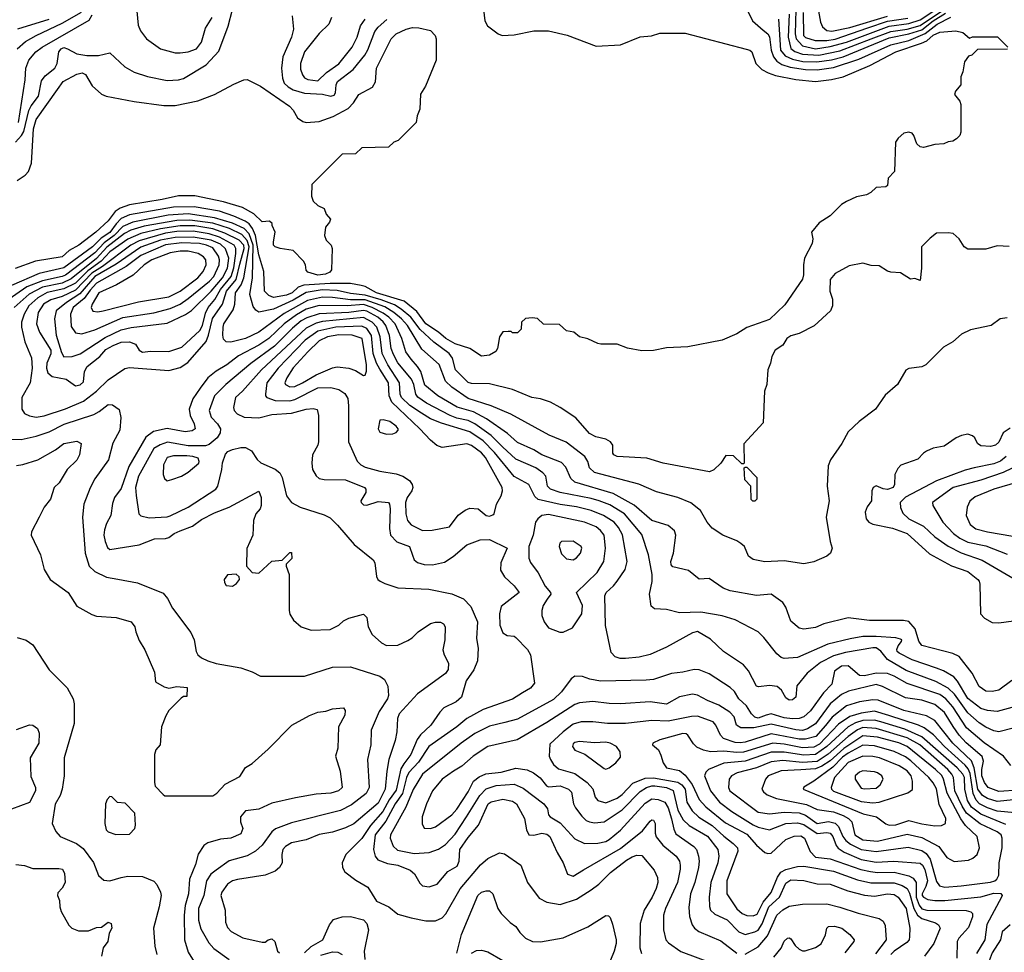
# Model space of a CAD drawing. Extents: x 501367 to 657802, y 482273 to 547541.
# Tile 114 of 256: x 559075 to 565088, y 510668 to 516362. Entities that reach past the tile are written whole.
import ezdxf

# ---------------------------------------------------------------- set-up
doc = ezdxf.new("R2010")
doc.units = 0

msp = doc.modelspace()

# ---------------------------------------------------------------- linework, layer by layer
at = {"layer": '0CON20XD'}
for points in [[(563815, 516422.5), (563810.6, 516275), (563816.7, 516245), (563855, 516202.9), (563935, 516184.7), (564025, 516197.5), (564124.6, 516225.4), (564385, 516322), (564505, 516338.9), (564575, 516360.3), (564700.6, 516445)], [(559048.8, 515615), (559085.7, 515654.3), (559100.4, 515679.6), (559131.5, 515808.5), (559144.5, 515835.5), (559189.1, 515895), (559208.9, 515988.9), (559231.5, 516018.5), (559289.4, 516065), (559303.1, 516095), (559314.7, 516165), (559328.7, 516185), (559345, 516191.6), (559368.1, 516185), (559423.4, 516153.4), (559485, 516142.8), (559557.3, 516142.7), (559625, 516160), (559718, 516075), (559775, 516042.5), (559855, 516014.6), (559975, 515990), (560045, 515995.4), (560075, 516003.8), (560213, 516087), (560290.5, 516169.5), (560347.8, 516322.2), (560375, 516424.2)], [(559058.7, 516185), (559111.6, 516228.4), (559174.9, 516265.1), (559335, 516340), (559452.7, 516407.3)], [(559067.2, 515735), (559108.4, 515995), (559112.9, 516065), (559131.6, 516115), (559172.9, 516165), (559212.3, 516195), (559500, 516360), (559518.3, 516391.7)], [(559790.5, 516415), (559799.5, 516329.5), (559813.9, 516293.9), (559848.6, 516245), (559935, 516184.4), (560025, 516160.5), (560055, 516160.5), (560105, 516166.2), (560154.3, 516185), (560185, 516224.3), (560210.4, 516309.6), (560250.6, 516375)], [(560739.5, 516385), (560746.8, 516305), (560736, 516255), (560681.9, 516135), (560673.9, 516065), (560680.5, 516005), (560690.5, 515975), (560715, 515951.2), (560745, 515934.3), (560815, 515913.4), (560925, 515908.2), (560975, 515894.1), (560995, 515901.8), (561002.9, 515915), (561008.6, 515965), (561016.8, 515985), (561111.7, 516058.3), (561182.7, 516145), (561202.2, 516177.8), (561245, 516289.6), (561265, 516315.9), (561317.1, 516362.9)], [(560978.6, 516375), (560962.9, 516335), (560905, 516277.1), (560814.8, 516165.2), (560789.2, 516095), (560790.2, 516060.2), (560802.9, 516025), (560815, 516007.8), (560835, 515996.5), (560895, 515988.8), (560949.6, 516040.4), (561025, 516092.5), (561105, 516194.4), (561135.3, 516255), (561156.1, 516323.9), (561184.5, 516365)], [(561907.9, 516425), (561916.5, 516355), (561932.2, 516325), (561998, 516275), (562022.5, 516265), (562095, 516269.2), (562215, 516293.6), (562305, 516294.3), (562417.9, 516267.9), (562595, 516200), (562745, 516208.6), (562865, 516258), (562933.3, 516263.3), (562985, 516280), (563139.5, 516279.5), (563512.6, 516182.6), (563535, 516175.6), (563545.8, 516165), (563570.8, 516095), (563608.6, 516058.6), (563646.9, 516036.9), (563691.7, 516021.7), (563815, 515995.9), (563935, 515984.3), (564033.2, 515996.8), (564105, 516013.9), (564266.8, 516083.2), (564426.4, 516165), (564582.3, 516217.7), (564616.2, 516233.8), (564655, 516267.3), (564695, 516286.5), (564793.2, 516293.2), (564835, 516283.3), (564875, 516250), (564895, 516257.5), (565047, 516257), (565110, 516195)], [(563523.1, 516413.1), (563550, 516355), (563615, 516297.3), (563644.7, 516274.7), (563655, 516257.5), (563663.7, 516175), (563677.9, 516135), (563699.3, 516109.3), (563728.9, 516088.9), (563781.5, 516071.5), (563875, 516057.6), (563945, 516056.8), (564045, 516070.1), (564199.9, 516120.1), (564395, 516208.8), (564505, 516235.6), (564605, 516278), (564679, 516335), (564762, 516378)], [(563709.7, 516365), (563722.4, 516175), (563750.8, 516140.8), (563795, 516121.3), (563857.4, 516107.4), (563944.4, 516104.5), (564033.3, 516116.7), (564105.2, 516135.2), (564385, 516250.2), (564505, 516274.7), (564585, 516300.3), (564655, 516355.1), (564729.2, 516400.8)], [(563775.5, 516395.5), (563767.9, 516255), (563785, 516185.4), (563808.2, 516168.2), (563855, 516150.9), (563955, 516144.5), (564085, 516172.8), (564275.6, 516245.6), (564395, 516290.1), (564495, 516304.6), (564575, 516327.1), (564704.3, 516415)], [(563860.2, 516405), (563862.9, 516265), (563875, 516253.5), (563933.9, 516233.9), (564005, 516235.1), (564055, 516243.9), (564255, 516312.1), (564375, 516352.2), (564498.4, 516371.6)], [(563954, 516415), (563966.7, 516346.7), (563978.6, 516318.6), (564005, 516295.7), (564035, 516291.5), (564145, 516314.3), (564375, 516383.1)], [(559058.9, 515381.1), (559108, 515412), (559129.2, 515435), (559146.7, 515485), (559160.2, 515695), (559175, 515753.3), (559306.7, 515936.7), (559341.4, 515985), (559425, 516030), (559457.5, 516037.5), (559477.3, 516027.3), (559518.6, 515958.6), (559575, 515907.5), (559603.3, 515895), (559775, 515862.3), (559955, 515838.9), (560025, 515837.1), (560162.8, 515867.2), (560265, 515904.4), (560382.4, 515967.6), (560445, 515994), (560465, 515996), (560545, 515956.5), (560723.3, 515833.3), (560745, 515809.1), (560771.8, 515761.8), (560805, 515739.4), (560825, 515734.7), (560905, 515740.8), (560988.9, 515771.1), (561080.9, 515819.1), (561114.2, 515855), (561146.2, 515905), (561230.6, 515949.4), (561248.3, 515981.7), (561254.4, 516065), (561344.4, 516245), (561375, 516275.5), (561435, 516304.4), (561474.2, 516314.2), (561512.5, 516312.5), (561585, 516296.7), (561613.3, 516265), (561618.8, 516245), (561618.8, 516115), (561553.9, 515956.1), (561522.7, 515907.3), (561518.8, 515815), (561503.3, 515775), (561496.7, 515735), (561385.9, 515624.1), (561360, 515615), (561327, 515583), (561165, 515580), (561127, 515543), (561045, 515540), (560860, 515355), (560857.5, 515285), (560867.5, 515255), (560895, 515227.5), (560935, 515210), (560947.5, 515175), (560972.5, 515145), (560966.7, 515125), (560942.5, 515095), (560937.5, 515045), (560947.5, 515015), (560976.7, 514985), (560982.5, 514965), (560980, 514835), (560969.8, 514820.2), (560942.1, 514807.9), (560895, 514801.8), (560835, 514820.8), (560825, 514832.5), (560820, 514865), (560807.8, 514887.8), (560745, 514953.8), (560665, 514965.8), (560635.9, 514975.9), (560626.1, 514986.1), (560624.2, 515005), (560636.2, 515065), (560617.5, 515105), (560617.5, 515117.5), (560601.7, 515131.7), (560555, 515127.5), (560505, 515177.5), (560435, 515214.8), (560319.5, 515249.5), (560145, 515287.5), (560045, 515286.4), (559945.8, 515264.2), (559745, 515231.6), (559688.1, 515211.8), (559659.2, 515190.8), (559615, 515134.7), (559540.7, 515065), (559435.4, 514985), (559377.3, 514952.7), (559335, 514914.7), (559171.6, 514888.4), (559046.9, 514843.1)], [(559064.6, 516305.4), (559255, 516365.5)], [(565108.3, 516181.7), (564925, 516180), (564890, 516145), (564870.7, 516139.3), (564846, 516105), (564836, 516044), (564823, 516013), (564822.5, 515965), (564790, 515925), (564783.3, 515905), (564816.7, 515865), (564822.5, 515845), (564822.5, 515675), (564816.7, 515655), (564795.9, 515634.1), (564775, 515620), (564745, 515616.7), (564720, 515605), (564665, 515600), (564595, 515581.2), (564575, 515586.7), (564553.3, 515605), (564536.7, 515655), (564525, 515670), (564505, 515676.2), (564475, 515670), (564440.5, 515639.5), (564423.8, 515615), (564417.5, 515435), (564380, 515395), (564375, 515350), (564365, 515342.5), (564305, 515336.7), (564273, 515307), (564246.8, 515293.2), (564185, 515280), (564125, 515252), (564095, 515234), (564045, 515184), (564025, 515164), (563957.3, 515122.7), (563910, 515065), (563918.8, 515025), (563915.8, 514995), (563867.8, 514905), (563861.2, 514865), (563861.9, 514805), (563855, 514778.1), (563748.6, 514621.4), (563655, 514532.1), (563516.8, 514483.2), (563455, 514443.3), (563365.8, 514405.8), (563155, 514365.5), (563025, 514359.5), (562945, 514342.2), (562875, 514340), (562787.3, 514357.3), (562725, 514380), (562625, 514380), (562605, 514386), (562545, 514413.3), (562495, 514426.7), (562460, 514455), (562415, 514463.3), (562371.7, 514501.7), (562275, 514502.5), (562238.3, 514538.3), (562205, 514542.5), (562165, 514537.5), (562140, 514515), (562137, 514473), (562115, 514450), (562085, 514450), (562077.5, 514457.5), (562058.8, 514458.8), (562025, 514455.7), (562005.4, 514425), (561992.9, 514355), (561983.1, 514336.9), (561945, 514314.1), (561895, 514308.2), (561823.9, 514353.9), (561735, 514382.9), (561677.9, 514415), (561631.9, 514455), (561555.8, 514505), (561500.1, 514580.1), (561423.7, 514643.7), (561253.3, 514695), (561185, 514732.5), (561160, 514740), (561095, 514751.5), (560970.9, 514750.9), (560809.6, 514740.4), (560775, 514728.7), (560739, 514695), (560705, 514679.9), (560626, 514666), (560597.1, 514677.1), (560571.2, 514705), (560566.4, 514825), (560535, 514926.4), (560515.4, 515045.4), (560497.8, 515087.8), (560475.6, 515115.6), (560451.6, 515131.6), (560382.8, 515162.8), (560295, 515192.6), (560140.2, 515220.2), (560015, 515217.4), (559745, 515169.6), (559695, 515147.3), (559664, 515116), (559625, 515062.5), (559572.4, 515027.6), (559520.5, 514975), (559345, 514846), (559195, 514813), (559025, 514738.5)], [(565117.5, 514977.5), (565045, 514981.2), (564975, 514960), (564865, 514961.2), (564843.8, 514975), (564813.3, 515025), (564775.9, 515055.9), (564745, 515061.2), (564675, 515058.8), (564635, 515028.8), (564583.3, 514975), (564582.5, 514845), (564575, 514770), (564541.7, 514781.7), (564515, 514777.5), (564455, 514816.7), (564395, 514820), (564375, 514826.7), (564325, 514858.8), (564275, 514861.2), (564225, 514876.2), (564140.5, 514859.5), (564055, 514813.3), (564024.1, 514775.9), (564023.8, 514705), (564040, 514655), (564038.8, 514615), (564026.7, 514585), (563927, 514493), (563835, 514446), (563785, 514432.5), (563760, 514415), (563735, 514374), (563690, 514345), (563668.8, 514305), (563661.2, 514265), (563644, 514225), (563638.8, 514135), (563623.8, 514095), (563615, 513900), (563498.3, 513771.7), (563500, 513655), (563495, 513650), (563485, 513650), (563435, 513700), (563388.3, 513701.7), (563356.2, 513655), (563315, 513613.8), (563287.7, 513602.3), (563005, 513653.5), (562905, 513684.3), (562724.6, 513694.6), (562703.3, 513705), (562697.5, 513715), (562697.5, 513765), (562683.3, 513785), (562655, 513800), (562593.3, 513815), (562556, 513835), (562471.1, 513931.1), (562375, 513994.3), (562317.4, 514027.4), (562256.6, 514046.6), (562203.3, 514055), (562085, 514104.4), (561945, 514138.9), (561835, 514140.9), (561815, 514147.8), (561735.8, 514225), (561717.5, 514295), (561698.9, 514325), (561605, 514392.4), (561520.1, 514470.1), (561463.5, 514545), (561405, 514594.9), (561365, 514620.2), (561282.6, 514652.6), (561185, 514679.8), (561095, 514689.8), (561015, 514708.5), (560921.9, 514711.9), (560825, 514695.4), (560745, 514649.9), (560625, 514594.5), (560535, 514575.5), (560517.6, 514587.6), (560501.9, 514611.9), (560480, 514685), (560496.7, 514785), (560500.9, 514985), (560475.8, 515055), (560446.6, 515086.6), (560375, 515119.6), (560265, 515153.2), (560105, 515177.4), (559981.9, 515168.1), (559766.2, 515125), (559705, 515099.3), (559652.2, 515045), (559590.7, 514999.3), (559535, 514939.2), (559355, 514802.8), (559335, 514793.4), (559215, 514768.4), (559119, 514731), (558965, 514622.3)], [(563175, 513412.5), (563095, 513444.6), (562965, 513480), (562856.7, 513526.7), (562586.6, 513596.6), (562554.4, 513625), (562545.5, 513665), (562526.9, 513695), (562412.7, 513782.7), (562309.2, 513825), (562073.8, 513953.8), (561955, 514004.3), (561815, 514048.3), (561715, 514117.6), (561674.8, 514154.8), (561637.1, 514257.1), (561530.8, 514350.8), (561443.4, 514495), (561407.5, 514535), (561360.5, 514575), (561305, 514608.6), (561185, 514650.9), (561095, 514652), (560985, 514666.1), (560925, 514667.3), (560832.1, 514647.9), (560691.1, 514568.9), (560535, 514453.4), (560454.4, 514415), (560365, 514392.4), (560335.7, 514395.7), (560320.7, 514410.7), (560315.3, 514435), (560316.9, 514485), (560321.8, 514505), (560378.9, 514591.1), (560388.3, 514625), (560393.3, 514695), (560427.1, 514742.9), (560443.1, 514786.9), (560477.5, 514975), (560463.8, 515013.8), (560430.8, 515050.8), (560356.4, 515086.4), (560255, 515118.9), (560115, 515137.6), (560035, 515136.3), (559835, 515100.9), (559753.5, 515076.5), (559715, 515055.6), (559606.7, 514973.3), (559545, 514903.9), (559390, 514780), (559335, 514753.2), (559215, 514728), (559132.8, 514687.2), (559040.5, 514605)], [(559175, 513935.5), (559225, 513943.4), (559355, 513985.7), (559465, 514033.2), (559545, 514093.4), (559615, 514162.5), (559717.2, 514232.8), (559745, 514238.2), (559985, 514220.9), (560055, 514239.1), (560101.8, 514268.2), (560213.7, 514396.3), (560228.6, 514435), (560252.4, 514537.6), (560312.8, 514625), (560338.3, 514705), (560397.7, 514775), (560419.1, 514869.1), (560446.4, 514965), (560444.7, 514985), (560415, 515014.9), (560328.6, 515058.6), (560255, 515085.1), (560145, 515102.5), (560055, 515104.1), (559935.1, 515084.9), (559815, 515055.9), (559735, 515021), (559625, 514944.4), (559571.9, 514888.1), (559491, 514829), (559415, 514752.6), (559345, 514718.6), (559243.5, 514696.5), (559185, 514663), (559130, 514615), (559102, 514565), (559085.9, 514515.9), (559085.2, 514485), (559106.9, 514395), (559146.9, 514296.9), (559151.6, 514235), (559139.5, 514145), (559088.6, 514055), (559088.6, 513985), (559105, 513958), (559135, 513943.1), (559175, 513935.5)], [(559415, 514127.5), (559445, 514132.2), (559465, 514150), (559471.8, 514215), (559488, 514245), (559563.8, 514306.2), (559601.7, 514348.3), (559645, 514373.3), (559695, 514392.2), (559745, 514395.9), (559781.4, 514381.4), (559805.6, 514345), (559825, 514332), (559875, 514337.8), (559985, 514336.8), (560065, 514362.5), (560175, 514464.1), (560191.5, 514495), (560209.9, 514570.1), (560225.8, 514604.2), (560267.3, 514652.7), (560302.5, 514715), (560367.5, 514795), (560383.2, 514846.8), (560395.4, 514935.4), (560395.9, 514965.9), (560384.4, 514985), (560294.5, 515034.5), (560232.9, 515055), (560135, 515070), (560035, 515068), (559965, 515057.7), (559805, 515011.8), (559754.1, 514985), (559580.3, 514855), (559516.4, 514815), (559415, 514710.7), (559335, 514671.6), (559265, 514652.3), (559220.4, 514625), (559188.9, 514575), (559177.1, 514505), (559196.7, 514455), (559265.2, 514345), (559265, 514322.5), (559241.6, 514265), (559238, 514235), (559246.5, 514205), (559274.2, 514184.2), (559358, 514168), (559415, 514127.5)], [(559345, 514303.8), (559395, 514304.7), (559445, 514322.7), (559597.4, 514422.6), (559695, 514468.1), (559755, 514482.5), (559975, 514509.2), (560088.3, 514561.7), (560125, 514585.9), (560245, 514704.4), (560313.4, 514785), (560344.6, 514845), (560352.4, 514905), (560332.7, 514962.7), (560301, 514991), (560245, 515015.8), (560135, 515034.5), (560025, 515032.5), (559934.9, 515014.9), (559815, 514974.1), (559665, 514868.8), (559535, 514793.2), (559442.3, 514687.7), (559360.2, 514635), (559298.2, 514585), (559287.8, 514535), (559298.5, 514435), (559329.5, 514329.5), (559345, 514303.8)], [(559455, 514444.1), (559535, 514468.3), (559705, 514543.4), (559895, 514572.8), (559995, 514597.8), (560055, 514626), (560105, 514659.8), (560233.7, 514766.3), (560260.3, 514795), (560293.6, 514865), (560295.8, 514895), (560289.1, 514919.1), (560255, 514968.1), (560216.8, 514985), (560172.5, 514995), (560065, 514999.8), (559965, 514987), (559815, 514923), (559725.6, 514854.4), (559545, 514752.5), (559505, 514711.2), (559469.3, 514660.7), (559401.1, 514605), (559386.3, 514565), (559389.1, 514489.1), (559415, 514450), (559455, 514444.1)], [(559552, 514578), (559585, 514584.2), (559800.9, 514639.1), (559985, 514670.4), (560056.1, 514705), (560163.3, 514785), (560195, 514823.9), (560214.3, 514865), (560212.5, 514895), (560197.8, 514915), (560165.2, 514935.2), (560105, 514948.6), (560055, 514948.6), (559995, 514938.6), (559881.3, 514895), (559835.4, 514865), (559767.2, 514802.8), (559667, 514743), (559557.9, 514695), (559516.8, 514625), (559510.9, 514605), (559522.6, 514582.6), (559552, 514578)], [(565135, 512326.9), (565055, 512269.5), (565015, 512260), (564975, 512263.1), (564935, 512290), (564892.5, 512372.5), (564813.6, 512473.6), (564775, 512492.9), (564585, 512540.8), (564567.4, 512567.4), (564543.7, 512643.7), (564505, 512687.1), (564473.1, 512693.1), (564265, 512693.9), (564135, 512710.6), (563986.4, 512673.6), (563935, 512651.1), (563865, 512640.8), (563836.1, 512646.1), (563785, 512690), (563754.3, 512775), (563735, 512804), (563665, 512854.4), (563575, 512846.9), (563415, 512874.4), (563371.2, 512891.2), (563285, 512950), (563225, 512946.7), (563159.4, 512999.4), (563065, 513020.8), (563054.4, 513034.4), (563051.9, 513055), (563068.5, 513105), (563083.1, 513215), (563075, 513241.2), (563035, 513273.3), (562935, 513304.6), (562827.6, 513397.6), (562699.1, 513469.1), (562465, 513538.8), (562441.2, 513561.2), (562410, 513630), (562385, 513659.5), (562265, 513704.7), (562215.2, 513735.2), (562115, 513780.7), (562055.2, 513835.2), (561925.9, 513925.9), (561847.1, 513967.1), (561747.1, 513997.1), (561629.6, 514065), (561550.1, 514130.1), (561524.4, 514214.4), (561505, 514245.4), (561465, 514288.9), (561433.8, 514335), (561408.8, 514415), (561367.5, 514505), (561330.3, 514545), (561295, 514570.9), (561227.8, 514605), (561175, 514622.5), (561074.5, 514614.5), (560905, 514616.9), (560825, 514594.6), (560765, 514560.6), (560690.4, 514505), (560597.4, 514415), (560535.3, 514375), (560410.8, 514309.2), (560340.5, 514255), (560274.3, 514215.7), (560224.8, 514175.2), (560176.9, 514113.1), (560132.4, 514047.6), (560110, 513985), (560115.4, 513945), (560140.5, 513895), (560147.1, 513865), (560127.8, 513852.2), (560085, 513845.3), (559975, 513866.1), (559893.1, 513846.9), (559846, 513814), (559742.3, 513635), (559695, 513499.4), (559653.4, 513445), (559641.5, 513408.5), (559631.1, 513335), (559604.3, 513285.7), (559592.5, 513247.5), (559589.4, 513215), (559596.4, 513176.4), (559610.5, 513140.5), (559625, 513127.3), (559805, 513156.5), (559897.9, 513192.1), (559965, 513194.3), (559985, 513200), (560019.2, 513225), (560055, 513241.5), (560130.6, 513269.4), (560185, 513311.1), (560265, 513351.1), (560354.5, 513385.5), (560535, 513483.3), (560550, 513445), (560550, 513395), (560543.1, 513375), (560517.1, 513345), (560502.9, 513305), (560498.6, 513215), (560463, 513133), (560460, 513025), (560495, 512987.5), (560535, 512983.3), (560615, 513056.7), (560677.5, 513062.5), (560725, 513110), (560735, 513110), (560737, 513073), (560702.5, 513037.5), (560702.5, 513025), (560720, 512975), (560720, 512755), (560725, 512732.5), (560746.7, 512695), (560794.3, 512654.3), (560855, 512634.3), (560971.2, 512638.8), (561025, 512666), (561051.7, 512691.7), (561085, 512708.6), (561175, 512733.3), (561195, 512712.5), (561204, 512655), (561228.3, 512608.3), (561285, 512556.7), (561315, 512541.2), (561385, 512544), (561445, 512572.5), (561471.1, 512588.9), (561508, 512625), (561585, 512675.6), (561615, 512684.4), (561645, 512684.2), (561663.2, 512673.2), (561672.9, 512655), (561672.5, 512575), (561660, 512515), (561668, 512485), (561694.2, 512434.2), (561691.4, 512395), (561675, 512370.6), (561504.5, 512245.5), (561392.7, 512125), (561382.1, 512095), (561378.2, 512015), (561368.5, 511961.5), (561329.1, 511845), (561316.9, 511775), (561307.6, 511665), (561265, 511577.8), (561115, 511453.5), (561065, 511427.6), (560985, 511401.3), (560903.6, 511386.4), (560825, 511355.4), (560735, 511336.2), (560699.4, 511315), (560681.5, 511295), (560675.6, 511265), (560678, 511215), (560662, 511185), (560635, 511162.9), (560575, 511139.4), (560405, 511112.7), (560375, 511104.4), (560345, 511084), (560310.6, 511035), (560304.3, 511015), (560329.4, 510925), (560333, 510853), (560345, 510818.8), (560366, 510795), (560437.1, 510757.1), (560555, 510730), (560575, 510730), (560592.5, 510745), (560615, 510750), (560632.5, 510735), (560648.8, 510675), (560661.2, 510665)], [(565135, 512163.2), (565045, 512138.9), (564985, 512143.8), (564945, 512156.6), (564866.7, 512216.7), (564802.6, 512322.6), (564779.6, 512349.6), (564716.9, 512386.9), (564675, 512402.4), (564525, 512453.9), (564445.5, 512495), (564434.5, 512505), (564432.7, 512517.3), (564440.3, 512539.7), (564460.8, 512565), (564462, 512575), (564455, 512579.4), (564425, 512587.6), (564305, 512597), (564225, 512597), (564147.7, 512582.3), (564011.6, 512548.4), (563825, 512468.1), (563745, 512461.4), (563725, 512468.5), (563699.8, 512489.8), (563619.9, 512589.9), (563585, 512624.5), (563445, 512697.1), (563365, 512723.4), (563234.8, 512744.8), (563105, 512741.1), (563025, 512761.5), (562952.5, 512765), (562931.7, 512781.7), (562920.7, 512855), (562937.2, 512932.8), (562938.1, 512975), (562914.7, 513095), (562875, 513219.5), (562768.3, 513345), (562679.3, 513399.3), (562614.9, 513424.9), (562565, 513439.7), (562375.7, 513475.7), (562316.7, 513495), (562299.2, 513515), (562288.5, 513575), (562270.9, 513595), (562227.5, 513625), (562105, 513678.2), (562023.9, 513755), (561955, 513822.5), (561855, 513895.2), (561815, 513914.2), (561745, 513928.9), (561704.5, 513944.5), (561559.9, 514019.9), (561506.8, 514056.8), (561494.8, 514075), (561481.6, 514135), (561467.3, 514167.3), (561385, 514267.8), (561357.4, 514317.4), (561344.5, 514355), (561332.9, 514432.9), (561311.9, 514495), (561295, 514518.1), (561261.7, 514545), (561195, 514581.6), (561175, 514586.8), (561085, 514575.1), (560905, 514566.7), (560828.1, 514541.9), (560795, 514522.7), (560741.2, 514478.8), (560630.5, 514369.5), (560487, 514263), (560334.7, 514135), (560265.8, 514065), (560232.3, 513975), (560245.2, 513935.2), (560282.7, 513895), (560300.9, 513865), (560300, 513840), (560280.9, 513809.1), (560231.8, 513768.2), (560209, 513761), (560105, 513761.1), (559978.3, 513781.7), (559933.5, 513766.5), (559895, 513743.1), (559801.6, 513575), (559783, 513505), (559787.1, 513457.1)], [(565142.7, 512037.3), (565055, 512014.7), (565025, 512020.3), (564975, 512043.2), (564935, 512069.8), (564865, 512130.5), (564785, 512243.4), (564745, 512281.5), (564670.9, 512320.9), (564489.6, 512389.6), (564375.9, 512455), (564335, 512507.1), (564305, 512526.2), (564285, 512527.5), (564119.3, 512499.3), (564045, 512478), (563965, 512437.1), (563885, 512372), (563822, 512295), (563815.8, 512225), (563795, 512209.5), (563775, 512208.5), (563755, 512221.4), (563727.6, 512267.6), (563700.3, 512290.3), (563655, 512296.6), (563588, 512288), (563575, 512292.7), (563526, 512386), (563495, 512424.2), (563373.9, 512503.9), (563295, 512580), (563215, 512626.5), (563185, 512618.9), (563025, 512530.6), (562925, 512485.6), (562859.4, 512470.6), (562775, 512461.5), (562742, 512462), (562711.5, 512471.5), (562687.8, 512497.8), (562652.4, 512662.4), (562649.5, 512845), (562656.7, 512865), (562702.2, 512905), (562725, 512934.3), (562773.6, 513005), (562784.6, 513055), (562756.5, 513216.5), (562732.4, 513262.4), (562704.8, 513294.8), (562640, 513335), (562565.7, 513365.7), (562475, 513388.7), (562375, 513403), (562241.8, 513431.8), (562221.8, 513451.8), (562185, 513523.8), (562095, 513574), (561975, 513719.1), (561905, 513790), (561824.6, 513845), (561650.9, 513899.1), (561585, 513926), (561528.9, 513958.9), (561457.2, 514007.2), (561407.6, 514055), (561399.8, 514075), (561394.3, 514145), (561322.9, 514255), (561288.1, 514325), (561276.5, 514425), (561255.8, 514485), (561228.7, 514515), (561175, 514544.4), (560925, 514519.6), (560885, 514508.8), (560825, 514479), (560551.2, 514225), (560435.6, 514094.4), (560392.5, 514055), (560380.6, 513995), (560385.7, 513975), (560402.5, 513955), (560445.4, 513935.4), (560535, 513930.9), (560615, 513952.5), (560735, 513960), (560825, 513983.9), (560867.5, 513987.5), (560892, 513982), (560900, 513945), (560900, 513785), (560895.5, 513764.5), (560864.3, 513705), (560860, 513655), (560864, 513615), (560885, 513576.7), (560905, 513560.8), (560934.3, 513554.3), (561065, 513551.9), (561180, 513505), (561189.2, 513495), (561190, 513475), (561158.6, 513425), (561160, 513415), (561175, 513400), (561195, 513398.6), (561265, 513420), (561326.7, 513415), (561334.1, 513404.1), (561337.8, 513375), (561332.9, 513255), (561338.8, 513215), (561378.6, 513175), (561455, 513146.2), (561475, 513093.3), (561484.4, 513065), (561505, 513048.5), (561545, 513036.2), (561595.3, 513034.7), (561669.9, 513050.1), (561723.3, 513085), (561805, 513156.7), (561886.8, 513186.8), (561945, 513187.5), (562052.5, 513135), (562014.2, 513045), (562012.1, 513002.1), (562035, 512960), (562096, 512905), (562126.2, 512865), (562015, 512779.2), (562004.6, 512735), (562007.1, 512665), (562025, 512618.8), (562052.7, 512602.7), (562095, 512598), (562105, 512590.8), (562176.5, 512516.5), (562194.4, 512485), (562219.7, 512310.3), (562195, 512280.5), (562145, 512251.8), (562085, 512213.8), (561905, 512149.6), (561805, 512096.1), (561745, 512044), (561574.4, 511925.6), (561510.9, 511829.1), (561450.9, 511765), (561437.3, 511735), (561412.1, 511637.9), (561367.7, 511575), (561311.7, 511468.3), (561246.2, 511385), (561236.2, 511296.2), (561245.3, 511255.3), (561262.4, 511232.4), (561321.3, 511211.3), (561385, 511200.3), (561460.5, 511170.5), (561487.2, 511147.2), (561519.6, 511089.6), (561535, 511073.6), (561575, 511068.8), (561625.7, 511085), (561689.5, 511160.5), (561746.2, 511195), (561759.3, 511225), (561763.5, 511295), (561815, 511370), (561877.5, 511445), (561936.2, 511575), (561955, 511587.4), (562025, 511603.7), (562085, 511591.1), (562109.1, 511575), (562158.6, 511485), (562170, 511415), (562185, 511386.2), (562215, 511382.9), (562265, 511395.8), (562295, 511389.4), (562313.8, 511375), (562356.8, 511276.8), (562394.4, 511215), (562420, 511145), (562455, 511133.3), (562518.9, 511171.1), (562745, 511301.2), (562879.6, 511410.4), (562925, 511469.4), (562935, 511476.7), (562945, 511474.3), (562955.4, 511455), (562955.9, 511395), (562963.1, 511373.1), (563003, 511323), (563085, 511254.4), (563103.8, 511225), (563109.3, 511199.3), (563109.4, 511175), (563091.8, 511095), (563019.3, 510935), (563007.3, 510895), (563006.2, 510806.2), (563021.1, 510745), (563037.5, 510725), (563113.5, 510673.5), (563305, 510601.4)], [(565105, 514542), (565064.1, 514535.9), (565007.5, 514495), (564882.1, 514467.9), (564827.3, 514442.7), (564775, 514396.2), (564717.3, 514362.7), (564610, 514255), (564585, 514242), (564505, 514232.5), (564487, 514223), (564436.2, 514135), (564360.4, 514069.6), (564301.2, 513985), (564201.2, 513908.8), (564135, 513846.7), (564096, 513775), (564028, 513675), (564012.1, 513637.9), (564006.9, 513515), (564018.5, 513425), (564001, 513325), (564025.7, 513175.7), (564038, 513135), (564026.7, 513105), (564003.9, 513086.1), (563925, 513052.5), (563865, 513040.5), (563745, 513057.3), (563625, 513052.1), (563555, 513066.5), (563526.9, 513086.9), (563501.5, 513145), (563479.4, 513165), (563455, 513180.9), (563370, 513215), (563305, 513257.1), (563273.5, 513295), (563233.1, 513365), (563175, 513412.5)], [(561535, 513243.3), (561595, 513244.6), (561700, 513265), (561753.6, 513336.4), (561795, 513366.9), (561825, 513380), (561875.4, 513375.4), (561925, 513334.3), (561945, 513330.8), (561965, 513338.8), (561973.3, 513345), (561987.5, 513405), (562016.4, 513455), (562023.9, 513485), (562022, 513505), (561919.7, 513689.7), (561895, 513716.6), (561835, 513762.4), (561805, 513772.3), (561655, 513750.8), (561623.3, 513763.3), (561584.4, 513795), (561519.3, 513865), (561347.7, 514027.7), (561332.6, 514065), (561327.8, 514145), (561275, 514227.9), (561254.5, 514265), (561233.8, 514325), (561222.9, 514432.9), (561195, 514476.5), (561165, 514491.3), (561005, 514485.6), (560895, 514459.5), (560817.7, 514405), (560653.6, 514235), (560585.2, 514145), (560575.4, 514075), (560575.5, 514065), (560584.8, 514054.8), (560635, 514037.9), (560725, 514034.8), (560756.1, 514043.9), (560895, 514113.4), (560975, 514115.7), (561025, 514103.4), (561059.9, 514079.9), (561078.3, 514048.3), (561082.5, 514005), (561083.5, 513785), (561136.6, 513666.6), (561157.6, 513645), (561185, 513630.4), (561273.9, 513606.1), (561375, 513590), (561415, 513574.6), (561455, 513549.6), (561471.6, 513525), (561476.8, 513505), (561469.7, 513485), (561440.6, 513445), (561430.7, 513415), (561434.1, 513345), (561444.2, 513304.2), (561465, 513278), (561535, 513243.3)], [(560725, 514121.4), (560755, 514123.5), (560803.1, 514145), (560885.6, 514194.4), (560985, 514236.2), (561015, 514242.9), (561085, 514234.5), (561125, 514220), (561175, 514189.4), (561185, 514192.5), (561193.5, 514216.5), (561192.6, 514255), (561166.1, 514415), (561105.9, 514435.9), (561025, 514437.4), (560954.5, 514425), (560905, 514400.8), (560835.3, 514335), (560745, 514236.1), (560706.9, 514175), (560694.1, 514145), (560697.9, 514135), (560725, 514121.4)], [(559025, 513801.9), (559085, 513798.2), (559175, 513819), (559255, 513845.2), (559347.2, 513892.8), (559528.1, 513951.9), (559560.4, 513969.6), (559615, 514013.1), (559641.1, 514011.1), (559682.8, 513982.8), (559692.8, 513932.8), (559686.4, 513855), (559644.2, 513775.8), (559617.3, 513675), (559535, 513558.6), (559505, 513504), (559466.5, 513405), (559458.5, 513325), (559475.4, 513105), (559499.6, 513025), (559533.2, 512993.2), (559605, 512957.5), (559675, 512945.5), (559795, 512924.5), (559951.7, 512861.7), (559977.4, 512827.4), (560008.5, 512768.5), (560119.8, 512619.8), (560141.5, 512575), (560153.9, 512505), (560163.9, 512485), (560185.8, 512465.8), (560225, 512447.2), (560275, 512431.1), (560425, 512405.6), (560495, 512380.8), (560545.7, 512354.3), (560815, 512354.4), (560985, 512409.5), (561095, 512411.5), (561275, 512353.8), (561303.1, 512333.1), (561324, 512294), (561326.8, 512235), (561322, 512215), (561271.3, 512138.7), (561222.7, 512025), (561219.3, 511935), (561200, 511845), (561208.6, 511675), (561191.4, 511638.6), (561101.7, 511568.3), (561035, 511534.7), (560735, 511458.9), (560638, 511422), (560615, 511404.6), (560555, 511322.5), (560514.4, 511285.6), (560465, 511257.9), (560354.1, 511225.9), (560275, 511168.7), (560242.9, 511145), (560216.7, 511105), (560200.2, 511015), (560167, 510935), (560166.7, 510865), (560181.2, 510811.2), (560231.1, 510725), (560261.8, 510691.8), (560354, 510625)], [(561315, 513831.9), (561355, 513834.5), (561375, 513841.5), (561386.2, 513855), (561386.2, 513865), (561375, 513880), (561335, 513908.1), (561295, 513918), (561273.6, 513916.4), (561264.3, 513865), (561274.3, 513844.3), (561315, 513831.9)], [(565125, 513867.5), (565080.5, 513839.5), (565055, 513782.9), (565035.6, 513765), (565005, 513755.4), (564945, 513760), (564925, 513774.2), (564908.2, 513808.2), (564895, 513820.8), (564865, 513830.6), (564827.6, 513822.4), (564795, 513809.2), (564720.8, 513759.2), (564655, 513746.5), (564613.1, 513726.9), (564594.6, 513715.4), (564560.8, 513679.2), (564457, 513643), (564437.2, 513622.8), (564420, 513585), (564417.1, 513525), (564410, 513505), (564375, 513493.5), (564347.7, 513497.7), (564305.9, 513515.9), (564286.7, 513505), (564280, 513485), (564278, 513425), (564251.7, 513388.3), (564238.6, 513355), (564245.6, 513315), (564261.1, 513295), (564285, 513282.9), (564405, 513258), (564495.8, 513224.2), (564631.9, 513101.9), (564765, 513027.5), (564865, 512992.1), (564927.5, 512945), (564935.7, 512935), (564938.6, 512915), (564944, 512735), (564967.5, 512707.5), (565015, 512682), (565055, 512680), (565145, 512691.5)], [(559055, 513640), (559095, 513646.9), (559185, 513675.7), (559293.8, 513736.2), (559345, 513774.3), (559425, 513788.1), (559450, 513775), (559439.5, 513705), (559425, 513672), (559365, 513615.8), (559316, 513535), (559286, 513505), (559264, 513435), (559225, 513386.7), (559194.3, 513325.7)], [(559787.1, 513457.1), (559802, 513345), (559815, 513332.5), (559865, 513320.5), (559975, 513326.3), (559995, 513332.3), (560104.5, 513385), (560273.8, 513495), (560285.5, 513515), (560310.6, 513615), (560313.4, 513656.6), (560331.3, 513708.7), (560346.2, 513725), (560375, 513738.1), (560425, 513750.5), (560455, 513749.5), (560490.7, 513730.7), (560526, 513676), (560547, 513657), (560635, 513618.2), (560663.6, 513595), (560677.2, 513567.2), (560703.8, 513455), (560734.3, 513415), (560788, 513385), (560935, 513340), (560971.2, 513321.2), (561016.5, 513276.5), (561117.3, 513157.3), (561234.4, 513065), (561244.5, 513045), (561255, 512963.3), (561263.1, 512945), (561275.8, 512935), (561305, 512919.1), (561385, 512892.9), (561574.7, 512884.7), (561715, 512857.5), (561786, 512826), (561829.8, 512779.8), (561870.8, 512685), (561865.8, 512585), (561874.8, 512524.8), (561872, 512448), (561847.7, 512392.3), (561802.4, 512325), (561772.5, 512225), (561741.7, 512198.3), (561665, 512161.5), (561640.8, 512135), (561586.1, 512053.9), (561523.9, 511996.1), (561502.2, 511967.8), (561464.8, 511875), (561420.2, 511819.8), (561402.7, 511787.3), (561375, 511658.2), (561330.7, 511599.3), (561292, 511528), (561217.9, 511442.1), (561165, 511362.7), (561066.9, 511265), (561044, 511215), (561047.1, 511185), (561060.4, 511160.4), (561128.2, 511108.2), (561201.8, 511065), (561255, 510979.7), (561330, 510945), (561385, 510901.1), (561465, 510879.5), (561555, 510859.4), (561615, 510860), (561655, 510878.5), (561676.7, 510903.3), (561764.8, 511055.2), (561888.6, 511201.4), (561935, 511240), (562005, 511275.3), (562035, 511270.3), (562135, 511199.4), (562176.5, 511095), (562248.5, 510998.5), (562295, 510974.6), (562375, 510959.4), (562475, 510992.8), (562565, 511048.9), (562612.1, 511085), (562683.9, 511156.1), (562780.3, 511229.7), (562815, 511251.6), (562845, 511262), (562875, 511258.8), (562949.6, 511169.6), (562970.3, 511125), (562972.4, 511095), (562961.8, 511058.2), (562937.5, 511005), (562888.1, 510925), (562863.8, 510843.8), (562862.3, 510695), (562871.7, 510661.7)], [(559975, 513547.1), (560005, 513554.4), (560063.8, 513575), (560105, 513598.6), (560168.9, 513655), (560172.2, 513665), (560165, 513684), (560133.3, 513695), (560095, 513699), (560015, 513700), (559975, 513688.5), (559953.1, 513645), (559950.5, 513585), (559960.4, 513560.4), (559975, 513547.1)], [(565099.5, 513695), (565065, 513667.6), (565025, 513651.1), (564904, 513625), (564848.7, 513611.3), (564674.3, 513545.7), (564485, 513446.5), (564452.6, 513415), (564454.3, 513384.3), (564469.3, 513349.3), (564505, 513315.3), (564595, 513269.5), (564664.8, 513204.8), (564745, 513147.7), (564825, 513107.4), (564953.2, 513063.2), (565173.3, 512935)], [(565297.8, 513702.2), (565081.6, 513598.4), (564945, 513550.4), (564775.6, 513505), (564649.2, 513415), (564652.5, 513395), (564713.8, 513295), (564777.3, 513225), (564816.2, 513196.2), (564865, 513171.6), (564975, 513149), (565105, 513098.8)], [(563565, 513422.5), (563553, 513423), (563543, 513433), (563540, 513515), (563503, 513553), (563500, 513625), (563505, 513630), (563515, 513630), (563577, 513567), (563577.5, 513435), (563565, 513422.5)], [(565303.9, 513576.1), (565025, 513495.7), (564911.3, 513448.7), (564877.8, 513422.2), (564860.8, 513385), (564855.4, 513335), (564880.2, 513280.2), (564915, 513253.5), (564985, 513234.8), (565139.6, 513209.6)], [(559194.3, 513325.7), (559148, 513235), (559146, 513215), (559202, 513095), (559225.6, 513005.6), (559261.2, 512945), (559372, 512865), (559425, 512781.2), (559515, 512730), (559545, 512720), (559665, 512712.5), (559755, 512686.7), (559778.8, 512655), (559783.8, 512625), (559805, 512572.5), (559840, 512515), (559897.7, 512377.7), (559905, 512320), (559958.3, 512288.3), (559985, 512281.2), (560035, 512290), (560097.5, 512285), (560095, 512230), (560075, 512230), (560060.7, 512219.3), (559986.7, 512145), (559967.3, 512112.7), (559941.2, 512045), (559933.3, 511935), (559907.5, 511905), (559897.5, 511875), (559897.5, 511705), (559901.7, 511681.7), (559951.7, 511631.7), (559962.5, 511622.5), (560255, 511623.8), (560279.5, 511640.5), (560330, 511695), (560419.5, 511740.5), (560455, 511796.2), (560495, 511821.2), (560592.5, 511907.5), (560736.2, 512055), (560845.8, 512114.2), (560895, 512133.8), (560945, 512140.8), (560985, 512154.2), (561051.7, 512161.7), (561062.5, 512145), (561060, 512115), (561021.2, 512045), (561018, 511915), (561004, 511865), (561032.9, 511775), (561044.2, 511675), (561022, 511655), (560975, 511639.6), (560886.2, 511633.8), (560759.1, 511610.9), (560615, 511579.2), (560535, 511542.5), (560455, 511532.5), (560423.8, 511495), (560423.8, 511465), (560438, 511425), (560425, 511391.2), (560364.5, 511365.5), (560301.4, 511358.6), (560225, 511336.2), (560200.5, 511319.5), (560165, 511267.5), (560148.1, 511205), (560111.8, 511115), (560105.3, 511025), (560086.2, 510953.8), (560080.2, 510895), (560080.7, 510745), (560105, 510670), (560140.8, 510610.8)], [(562373.5, 512623.5), (562395, 512623.5), (562450.9, 512649.1), (562507.8, 512735), (562512.1, 512785), (562476.7, 512865), (562602.3, 512987.7), (562643.3, 513055), (562652.9, 513135), (562645.3, 513215), (562623.2, 513243.2), (562595.2, 513265.2), (562525, 513294.3), (562305, 513341.7), (562265, 513334.7), (562238.7, 513315), (562225.8, 513295), (562211.4, 513215), (562184.2, 513145), (562184.7, 513075), (562195, 513047.8), (562242.1, 512985), (562285, 512903.3), (562316.9, 512865), (562318.1, 512855), (562296.5, 512825), (562272.1, 512785), (562263.8, 512755), (562264.6, 512725), (562277.5, 512685), (562305, 512649.5), (562373.5, 512623.5)], [(562455, 513064.2), (562475, 513076), (562499.2, 513105), (562508.6, 513135), (562504, 513145), (562455, 513178), (562383.9, 513176.1), (562374.1, 513165.9), (562369.2, 513145), (562385, 513100), (562415, 513070), (562455, 513064.2)], [(560375, 512903.3), (560399.5, 512920.5), (560416.7, 512945), (560415, 512960), (560397.5, 512977.5), (560345, 512973.3), (560324, 512945), (560326.2, 512925), (560337, 512907), (560375, 512903.3)], [(559059.5, 512589.5), (559115, 512574), (559156.2, 512545), (559255, 512393.3), (559365, 512283.3), (559402, 512215), (559407.1, 512185), (559406.9, 512065), (559347.3, 511855), (559346.7, 511745), (559335.3, 511665), (559322, 511625), (559292.6, 511572.6), (559272.5, 511455), (559296.1, 511406.1), (559322.9, 511375), (559421.5, 511331.5), (559462.2, 511302.2), (559525, 511217.1), (559556.2, 511136.2), (559589.6, 511109.6)], [(565128.9, 511808.9), (565084.4, 511865), (564966.1, 511946.1), (564858.3, 512038.3), (564775, 512167), (564731.1, 512215), (564695, 512241.8), (564495, 512309.2), (564415, 512354.8), (564375, 512370.4), (564305, 512373.3), (564235, 512356.8), (564205, 512358.4), (564135, 512416.8), (564095, 512414.1), (564052.1, 512385), (564035.4, 512305), (563985, 512252), (563905, 512141.6), (563865, 512105.2), (563835, 512095.2), (563795, 512093.5), (563745, 512100.5), (563665, 512123.5), (563634.4, 512115), (563585, 512098.6), (563565, 512104.4), (563543.9, 512125), (563513.4, 512173.4), (563466.7, 512215), (563439.7, 512259.7), (563414.7, 512284.7), (563285, 512368.2), (563225, 512393.1), (563195, 512395.4), (563125, 512378.7), (563055, 512370.4), (562945, 512334.7), (562901.2, 512328.8), (562622.7, 512322.7), (562556.3, 512336.3), (562512.3, 512352.3), (562465, 512354.5), (562442.5, 512337.5), (562385, 512257.9), (562335, 512211.8), (562115, 512092.1), (562038.7, 512071.3), (561945, 512049.7), (561855.5, 512005), (561771.5, 511945), (561535, 511756.4), (561478.6, 511661.4), (561432.6, 511555), (561339.1, 511385), (561338.7, 511365), (561356.3, 511316.3), (561382.4, 511292.4), (561485, 511271.4), (561575, 511276.8), (561633, 511297), (561675, 511326.5), (561735, 511388.7), (561804.5, 511494.5), (561885, 511625.3), (561924.6, 511665.4), (561985, 511685.9), (562094.4, 511694.4), (562149.5, 511669.5), (562275.6, 511575), (562298.6, 511545), (562305, 511507.5), (562314.2, 511495), (562375, 511458.2), (562465, 511361.5), (562525, 511332.2), (562606, 511334), (562655, 511344.8), (562675, 511356.2), (562745, 511413.3), (562895, 511578.9), (562935, 511605.7), (562975, 511601.2), (563015, 511585.3), (563035, 511550.8), (563056, 511484), (563069.6, 511419.6), (563082.2, 511392.2), (563192.5, 511315), (563208, 511295), (563220.3, 511255), (563224.7, 511224.7), (563221.1, 511185), (563198.4, 511095), (563172.7, 511025), (563161.9, 510941.9), (563166.7, 510886.7), (563182.7, 510835), (563196.5, 510815), (563221.9, 510795), (563357.6, 510737.6), (563455, 510663.2)], [(565175, 511658.4), (565055, 511650), (564989.6, 511675), (564966.9, 511705), (564951.8, 511745), (564950.8, 511785), (564961.1, 511835), (564953.6, 511863.6), (564855, 511947), (564813.4, 511993.4), (564776.8, 512046.8), (564722.9, 512132.9), (564665, 512180.4), (564585, 512208.5), (564485, 512220.9), (564345, 512291.9), (564305, 512304), (564137.7, 512262.3), (564095, 512242.5), (564025, 512184.3), (563935, 512063.2), (563887.1, 512032.9), (563855, 512022.3), (563815, 512025.5), (563665, 512060.5), (563557.9, 512037.9), (563479.6, 512039.6), (563452.9, 512055), (563439.4, 512105), (563412.2, 512135), (563345, 512176.1), (563275.7, 512205), (563215, 512238.9), (563185, 512244.4), (563105, 512227.9), (563025, 512182.9), (562925, 512196.9), (562745, 512186.1), (562675, 512187.1), (562575, 512200), (562495, 512191.3), (562465, 512180.7), (562295, 512070.9), (562114.2, 511965.8), (561935, 511924.5), (561844.4, 511865), (561776.1, 511803.9), (561724.4, 511775), (561655.5, 511725), (561595.4, 511655), (561559.5, 511575), (561533.6, 511495), (561532.5, 511452.5), (561546.1, 511426.1), (561584.2, 511424.2), (561615, 511434.3), (561715, 511506.7), (561745, 511541.8), (561815, 511647.9), (561847.5, 511712.5), (561880.5, 511739.5), (561922.7, 511757.3), (562015, 511768.4), (562105, 511792.7), (562175, 511781.2), (562214.1, 511764.1), (562254.1, 511734.1), (562293.1, 511685), (562305, 511678.1), (562375, 511684.7), (562427.8, 511665), (562445.5, 511645), (562458.2, 511575), (562469.2, 511549.2), (562508.7, 511498.7), (562535, 511473.8), (562555, 511464.6), (562585, 511459.6), (562645, 511464), (562755, 511538.1), (562865, 511649.8), (562902.7, 511675), (562935, 511685.4), (562955, 511685.1), (563025, 511673.8), (563065.1, 511655.1), (563094.9, 511535), (563127, 511477), (563163.1, 511443.1), (563275, 511376.5), (563339.7, 511295), (563344.7, 511255), (563338.6, 511215), (563296.2, 511095), (563286.7, 511005), (563287.4, 510947.4), (563294.6, 510925), (563320.9, 510900.9), (563395, 510867.2), (563466.7, 510793.3), (563505, 510777.3), (563565, 510792.6), (563585, 510803.5), (563608.9, 510841.1), (563650.3, 510945), (563714.5, 511005.5), (563755, 511091.2), (563785, 511110.7), (563865, 511107.1), (563945, 511087.2), (564025, 511084.7), (564132.5, 511042.5), (564235, 511016.2), (564295, 511011.6), (564375, 511024.8), (564415, 511021), (564440.4, 511005), (564488.3, 510935), (564512.2, 510815), (564510, 510765), (564507.1, 510745), (564492.8, 510727.2), (564415, 510674.7), (564396.4, 510655)], [(565145, 511598.9), (565045, 511588.6), (564985, 511607.2), (564955, 511625.2), (564926.9, 511665), (564905.4, 511795.4), (564887.1, 511837.1), (564773.7, 511945), (564665, 512082.4), (564612.8, 512112.8), (564474.1, 512144.1), (564317.5, 512207.5), (564285, 512210), (564205, 512198.1), (564125, 512172.2), (564036.8, 512103.2), (563996.5, 512053.5), (563936.7, 511985), (563875, 511968.4), (563835, 511969.5), (563665, 512002.8), (563505, 511950.4), (563475, 511946.4), (563445, 511949.8), (563374.5, 511974.5), (563354.5, 511994.5), (563326.4, 512055), (563310.3, 512075), (563215, 512109.3), (563178.1, 512108.1), (563035, 512080), (562935, 512083.8), (562775, 512064.8), (562665, 512064.3), (562575, 512074.7), (562505, 512074.7), (562455, 512060.8), (562395.3, 512015), (562312, 511938), (562309.8, 511865), (562316.6, 511845), (562334.9, 511814.9), (562365, 511788.4), (562465, 511759.7), (562540.4, 511705), (562575, 511665.5), (562589.6, 511615), (562605.7, 511595.7), (562655, 511581.1), (562725, 511609.1), (562755, 511630.7), (562819.6, 511700.4), (562895, 511730.5), (562945, 511733.1), (563095, 511706), (563119.8, 511689.8), (563140.3, 511665), (563149.6, 511585), (563182.2, 511532.2), (563223.6, 511493.6), (563305, 511443.2), (563375, 511376.2), (563432.3, 511332.3), (563460, 511305), (563461.9, 511285), (563394.7, 511105), (563393.1, 511025), (563455, 510933.3), (563487.3, 510905), (563515, 510893.2), (563555, 510890.8), (563578.3, 510901.7), (563616, 510974), (563665, 511034), (563703.7, 511126.3), (563723.5, 511156.5), (563755, 511174.4), (563825, 511192.3), (563865, 511194.7), (564045, 511163.4), (564191.3, 511111.3), (564273.3, 511093.3), (564415, 511092.7), (564465, 511075.9), (564495, 511057.4), (564509.6, 511029.6), (564536, 510936), (564557.4, 510895), (564585, 510874.9), (564668.3, 510848.3), (564686.4, 510835), (564696.2, 510815), (564657.6, 510722.4), (564601.9, 510645)], [(565155, 511519.3), (565045, 511530), (564985, 511549.6), (564937.6, 511575), (564917.5, 511597.5), (564897.5, 511637.5), (564879, 511759), (564867.9, 511787.9), (564850.2, 511810.2), (564722.8, 511925), (564655.7, 511995.7), (564598.8, 512038.8), (564565, 512055.5), (564383.2, 512113.2), (564295, 512139.4), (564215, 512128.8), (564145, 512108.3), (564075, 512061.2), (563960.3, 511939.7), (563925, 511921), (563855, 511916.7), (563745, 511938.9), (563674.6, 511945.4), (563495, 511889.5), (563455, 511887.3), (563375, 511895.5), (563295, 511892), (563252, 511902), (563211.2, 511921.2), (563190.8, 511940.8), (563155, 511994.2), (563145, 512001.4), (563125, 512003.1), (562985, 511964.6), (562942, 511945), (562940, 511935), (562976.7, 511905), (562991.2, 511871.2), (563005.4, 511825), (563024.4, 511795), (563105, 511778.2), (563139.3, 511749.3), (563182.4, 511692.4), (563225, 511601.8), (563265, 511555.8), (563385, 511458.4), (563515, 511389.8), (563575, 511323.1), (563626.5, 511276.5), (563645, 511270.5), (563665, 511273.6), (563755, 511355.9), (563805, 511378.2), (563845, 511379.5), (563869.2, 511365), (563903.3, 511283.3), (563935, 511249), (564025, 511238.4), (564212.7, 511172.7), (564271.1, 511161.1), (564314.5, 511155.5), (564416.5, 511156.6), (564504.9, 511134.9), (564531.5, 511121.5), (564549.5, 511095), (564549.8, 511005), (564568.2, 510955), (564585, 510932.6), (564615.8, 510925.8), (564855, 510923.8), (564885, 510915.6), (564894.3, 510905), (564893.5, 510885), (564870.1, 510819.9), (564811.5, 510755), (564801.3, 510735), (564797.9, 510632.1)], [(559055, 512027.5), (559135, 512056.2), (559155, 512054), (559183.8, 512035), (559194.1, 512005.9), (559192.9, 511945), (559138.8, 511855), (559142.5, 511742.5), (559172.5, 511675), (559172.5, 511655), (559135, 511582), (559025, 511542)], [(565098.1, 511448.1), (564945, 511512.3), (564888.8, 511555), (564863, 511595), (564846.9, 511665), (564845.1, 511735), (564835.2, 511755), (564799.7, 511795), (564585, 511984.6), (564480.2, 512030.2), (564335, 512076.1), (564295, 512084.4), (564225, 512083.5), (564180.5, 512069.5), (564135, 512044.6), (564005, 511924.3), (563934.9, 511875.1), (563865, 511871.6), (563745, 511889.8), (563665, 511890.7), (563505, 511836), (563375, 511822), (563281.1, 511785), (563265, 511768.6), (563256.9, 511745), (563293.1, 511655), (563350, 511585), (563425, 511527.3), (563555, 511445.6), (563585, 511431.9), (563655, 511416.8), (563755, 511454.3), (563825, 511458.6), (563865, 511447.6), (563945, 511392.6), (564005, 511399.3), (564025, 511396), (564042, 511375), (564060.7, 511320.7), (564073.1, 511303.1), (564110.4, 511280.4), (564215, 511234.8), (564305, 511218.1), (564414.5, 511224.5), (564575, 511212.7), (564589.3, 511199.3), (564602.9, 511172.9), (564618.4, 511105), (564610.1, 511069.9), (564586.3, 511025), (564587.5, 511015), (564595, 511004.4), (564621, 510991), (564665, 510983.5), (564725.1, 510984.9), (564945, 511006.4), (565025, 511029), (565066.6, 511026.6), (565074.6, 511015), (565071.8, 511005), (564982.3, 510837.7), (564970, 510745), (564918.8, 510661.2)], [(564725.9, 511065.9), (564825, 511074.8), (565003.4, 511096.6), (565031.1, 511105), (565042.7, 511115), (565055, 511140), (565057.5, 511215), (565075.6, 511305), (565076, 511365), (565068.9, 511385), (565045, 511403.2), (564941.8, 511451.8), (564857.5, 511517.5), (564830.1, 511560.1), (564786.9, 511655), (564778.7, 511735), (564768.5, 511755), (564743.1, 511785), (564571.7, 511935), (564495, 511976.8), (564305.5, 512034.5), (564225, 512040.7), (564192.6, 512027.4), (564134, 511986), (564012.2, 511877.8), (563945, 511834), (563855, 511827.2), (563735, 511839.1), (563665, 511832), (563575, 511795.2), (563456.9, 511763.1), (563422.2, 511745), (563408.2, 511725), (563404.6, 511675), (563412.3, 511655), (563585, 511523.1), (563655, 511514.3), (563745, 511523.2), (563835, 511518.9), (563875, 511505.5), (563945, 511455.2), (564015, 511467.3), (564056, 511456), (564075.6, 511435.6), (564101.3, 511375), (564120.1, 511350.1), (564148.7, 511328.7), (564215, 511296.7), (564305, 511284.2), (564500.7, 511310.7), (564585, 511289.6), (564610.8, 511270.8), (564636, 511236), (564675, 511100.6), (564693.6, 511073.6), (564725.9, 511065.9)], [(564782.7, 511222.7), (564805, 511224.6), (564868.8, 511231.2), (564896.2, 511243.8), (564923.7, 511266.3), (564937.1, 511305), (564921.8, 511375), (564851.5, 511441.5), (564822.9, 511482.9), (564739.2, 511639.2), (564717.9, 511725), (564706.8, 511746.8), (564669, 511785), (564495, 511925.2), (564445, 511946.3), (564315, 511981.2), (564225, 511989.6), (564107.8, 511912.2), (564025, 511837.1), (563974.8, 511805.2), (563935, 511788.4), (563845, 511781.2), (563725, 511775.6), (563646.4, 511745), (563630.4, 511725), (563607.9, 511665), (563617.6, 511647.6), (563640.1, 511630.1), (563696.4, 511606.4), (563879.9, 511569.9), (563945, 511540.5), (564045, 511525.2), (564105, 511503.7), (564136, 511486), (564156.4, 511465), (564175.3, 511385), (564225, 511355.2), (564315, 511345.8), (564495, 511388.8), (564585, 511369.6), (564687.7, 511315), (564737.7, 511247.7), (564782.7, 511222.7)], [(562655.8, 511785.8), (562675, 511794.3), (562715.7, 511825), (562745, 511860), (562741.7, 511891.7), (562720, 511925), (562682, 511945), (562655, 511951.2), (562586.4, 511946.4), (562495, 511955.9), (562465, 511949.6), (562455, 511941.4), (562451.8, 511925), (562465, 511902.5), (562527.3, 511877.3), (562645, 511790), (562655.8, 511785.8)], [(564665, 511440.7), (564705, 511442.2), (564730, 511455), (564731.1, 511485), (564691.1, 511571.1), (564675, 511665.5), (564655, 511702.3), (564627.6, 511735), (564517.5, 511837.5), (564485, 511860.7), (564414.9, 511894.9), (564295, 511929.7), (564225, 511933.8), (564135, 511884.2), (564101.2, 511858.8), (564041.6, 511798.4), (563925, 511712.2), (563864.6, 511675.4), (563860.8, 511665), (564225.8, 511514.2), (564308.1, 511495), (564365, 511452.3), (564385, 511444.2), (564425, 511446.1), (564505, 511472.7), (564585, 511452.2), (564665, 511440.7)], [(564285, 511581.6), (564325, 511584.8), (564498.4, 511641.6), (564527.7, 511662.3), (564527.1, 511712.9), (564519.2, 511745), (564495, 511775.2), (564445.7, 511805.7), (564325.7, 511855.7), (564285, 511864.1), (564225, 511865.5), (564135, 511827.2), (564051.4, 511735), (564031.6, 511675), (564032.7, 511665), (564045, 511652.9), (564215, 511589.6), (564285, 511581.6)], [(564235, 511665.5), (564305, 511670.6), (564329.3, 511690.7), (564348.1, 511725), (564341.4, 511745), (564315, 511762.9), (564295, 511770.4), (564225, 511775.3), (564205, 511767.9), (564178.1, 511745), (564176.9, 511725), (564215, 511670.9), (564235, 511665.5)], [(559663, 511387), (559745, 511390), (559777.5, 511425), (559782.5, 511445), (559778.3, 511518.3), (559718.3, 511578.3), (559673, 511583), (559638.3, 511618.3), (559625, 511620), (559609.3, 511600.7), (559600, 511575), (559594.3, 511455), (559603.8, 511415), (559615, 511403.8), (559663, 511387)], [(559052.5, 511205), (559105, 511198), (559155, 511180), (559315, 511180), (559336.2, 511175), (559348.3, 511148.3), (559353.5, 511095), (559335, 511058.8), (559308.8, 511031.2), (559306, 511015), (559318, 510985), (559320, 510945), (559328.3, 510918.3), (559375, 510833.3), (559393.3, 510815), (559435, 510800), (559495, 510800), (559545, 510818.8), (559575, 510822.5), (559615, 510852.5), (559633.6, 510843.6), (559638, 510815), (559621.2, 510785), (559613.3, 510735), (559584.1, 510695.9), (559574, 510645)], [(559589.6, 511109.6), (559625, 511103.8), (559694.2, 511125.8), (559735, 511132.2), (559825, 511130.8), (559895, 511103.1), (559912.3, 511082.3), (559934.6, 511035), (559938.5, 511015), (559927.5, 510945), (559892.5, 510815), (559900.6, 510705), (559912.9, 510655)], [(561745, 510663.5), (561772.8, 510777.2), (561873.1, 511015), (561895, 511034.4), (561925, 511044.4), (561945, 511042.9), (561964.2, 511025), (561995.5, 510935.5), (562015, 510906), (562070.7, 510850.7), (562105, 510825.7), (562128.9, 510788.9), (562163.8, 510753.8), (562207.5, 510735), (562255, 510732.9), (562395, 510755.6), (562545.4, 510824.6), (562655, 510892.5), (562671.2, 510891.2), (562680.8, 510880.8), (562695, 510840), (562718.5, 510745), (562718.3, 510721.7), (562705.6, 510675), (562665.7, 510575)], [(563505, 510656.7), (563585, 510700.9), (563641.5, 510768.5), (563698.4, 510895), (563735, 510927.8), (563775, 510950), (563855, 510962.9), (564005, 510963.1), (564085, 510944.7), (564196.5, 510906.5), (564324.4, 510874.4), (564348.3, 510858.3), (564361.7, 510831.7), (564367.1, 510745), (564300.9, 510659.1)], [(560815, 510664.1), (560856.1, 510703.9), (560925.8, 510744.2), (560966.2, 510835), (560992.4, 510867.6), (561044.2, 510884.2), (561095, 510886.9), (561175, 510865.4), (561196.2, 510845), (561205.4, 510805), (561179.6, 510675), (561184, 510624)], [(565125, 510836.7), (565075, 510792.5), (565064.6, 510745), (565014.2, 510665), (564996.9, 510616.9), (564951.3, 510455), (564906.9, 510375), (564945, 510308.1), (565027.5, 510227.5), (565109.6, 510105)], [(563681.1, 510638.9), (563726, 510694), (563745, 510736.2), (563765, 510753.8), (563775, 510756), (563785, 510750), (563810.7, 510710.7), (563835, 510687.5), (563855, 510677.1), (563872.1, 510677.9), (563935, 510697.5), (563969.5, 510720.5), (563996, 510775), (564004, 510815), (564014, 510825), (564052.4, 510827.6), (564096.7, 510815), (564145, 510776), (564172, 510745), (564170, 510735), (564115.5, 510664.5)], [(560915, 510651.6), (560985, 510670.9), (561019.1, 510669.1), (561045, 510655.7)], [(561835, 510663.5), (561865, 510679.5), (561895, 510680.5), (561935, 510670.5), (562025, 510618.5)]]:
    msp.add_lwpolyline(points, dxfattribs=at)

doc.saveas('drawing.dxf')
